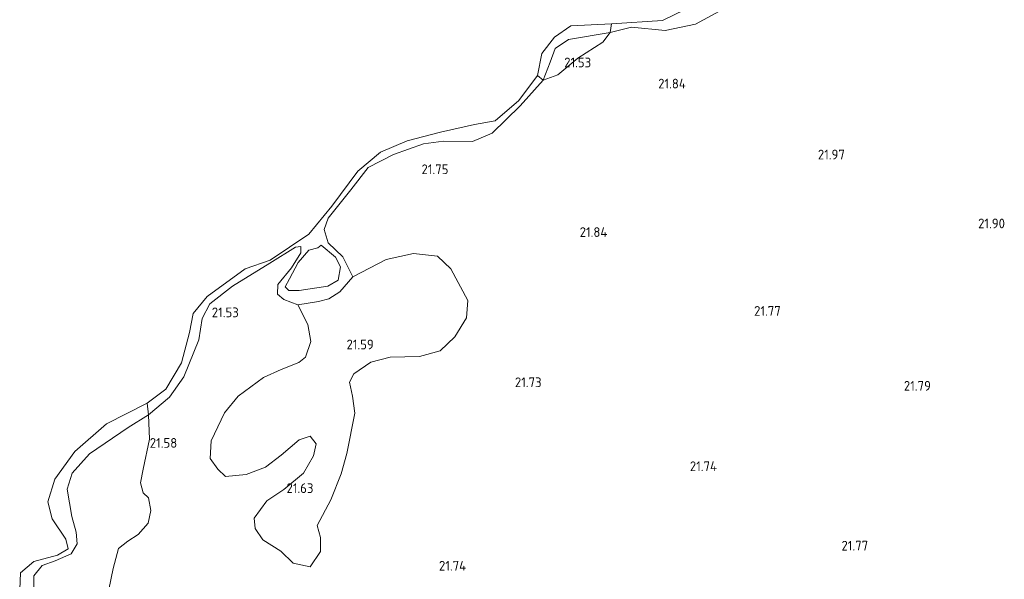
# Model space of a CAD drawing. Header units: metres. Extents: x 185049 to 189876, y 349292 to 352302.
# Tile 6 of 256: x 186646 to 186829, y 349884 to 349988. Entities that reach past the tile are written whole.
import ezdxf
from ezdxf.enums import TextEntityAlignment as Align

# ---------------------------------------------------------------- set-up
doc = ezdxf.new("R2010")
doc.units = ezdxf.units.M
for name, color, linetype, lineweight in [('B-WE-GR-GRAS-GV', 60, 'Continuous', 13), ('B-WE-GW-TALUD_KRUIN-G', 90, 'Continuous', 18), ('B-WE-OG-TERREIN_GROEN-GV', 7, 'Continuous', 18), ('B-WE-OG-WATER_POEL-GV', 7, 'Continuous', 18), ('X-XX-AL-HOOGTELABEL-S', 7, 'Continuous', 25)]:
    doc.layers.add(name, color=color, linetype=linetype, lineweight=lineweight)
doc.styles.add('NLCS-ISO-ANNOTATIVE-T18', font='NLCS-ISO.ttf', dxfattribs={"height": 1.8})

# ---------------------------------------------------------------- blocks, each defined once
blk = doc.blocks.new('SAL-HOOGTELABEL-SO')
at = {"color": 0, "linetype": 'ByBlock', "lineweight": -2, "style": 'NLCS-ISO-ANNOTATIVE-T18'}
blk.add_attdef('HOOGTE', text='', height=1.8, dxfattribs=at).set_placement((2.79, 0), align=Align.RIGHT)

msp = doc.modelspace()

# ---------------------------------------------------------------- linework, layer by layer
at = {"layer": 'B-WE-GR-GRAS-GV'}
for points in [[(186771.581, 349987.099, 21.468), (186765.958, 349985.975, 21.201), (186759.769, 349986.565, 21.059), (186755.771, 349985.611, 21.02), (186756.04, 349987.198, 21.104), (186765.481, 349987.827, 21.104), (186771.724, 349990.837, 21.104), (186780.394, 349997.352, 21.104), (186784.3863, 350000, 21.104), (186791.9506, 350000, 21.6171), (186789.702, 349999.268, 21.624), (186787.162, 349998.561, 21.616), (186785.409, 349997.298, 21.632), (186783.987, 349995.139, 21.68), (186776.726, 349989.893, 21.546)], [(186733.94, 349966.957, 21.587), (186730.277, 349965.423, 21.587), (186724.94, 349965.478, 21.481), (186721.215, 349964.967, 21.428), (186715.672, 349962.98, 21.446), (186710.984, 349960.561, 21.393), (186707.738, 349956.424, 21.352), (186703.532, 349951.203, 21.222), (186702.799, 349949.097, 21.21), (186703.547, 349946.656, 21.216), (186706.27, 349944.042, 21.263), (186708.1, 349940.312, 21.322), (186705.716, 349937.554, 21.417), (186703.668, 349936.278, 21.422), (186701.755, 349935.759, 21.411), (186697.964, 349935.116, 21.381), (186695.333, 349936.115, 21.157), (186694.184, 349937.108, 21.116), (186694.257, 349938.887, 21.11), (186696.741, 349942.006, 21.092), (186698.465, 349944.766, 21.051), (186698.47, 349945.92, 21.063), (186697.514, 349945.825, 21.063), (186692.725, 349942.879, 21.087), (186685.855, 349938.592, 21.01), (186681.657, 349935.348, 20.998), (186680.196, 349932.619, 20.998), (186679.587, 349928.635, 20.998), (186676.791, 349921.794, 21.033), (186674.14, 349918.017, 21.045), (186670.272, 349914.771, 21.087), (186670.05, 349916.963, 21.104), (186673.486, 349919.519, 21.104), (186676.373, 349924.416, 21.104), (186677.879, 349930.01, 21.104), (186678.519, 349933.566, 21.104), (186681.168, 349936.684, 21.104), (186688.206, 349941.795, 21.104), (186692.825, 349943.423, 21.104), (186699.961, 349948.236, 21.104), (186704.233, 349953.424, 21.104), (186709.07, 349959.894, 21.104), (186713.235, 349963.402, 21.104), (186718.186, 349965.523, 21.104), (186724.353, 349967.112, 21.104), (186730.684, 349968.535, 21.104), (186734.509, 349969.244, 21.104), (186738.873, 349972.982, 21.104), (186742.312, 349977.625, 21.104), (186743.407, 349976.781, 21.421), (186739.134, 349972.009, 21.499)], [(186702.282, 349946.225, 20.745), (186701.621, 349945.733, 20.745), (186699.972, 349945.246, 20.745), (186698.019, 349943.014, 20.745), (186696.392, 349939.957, 20.745), (186695.562, 349938.477, 20.745), (186696.284, 349937.783, 20.745), (186698.195, 349937.808, 20.745), (186703.469, 349938.609, 20.745), (186705.418, 349939.689, 20.745), (186705.856, 349942.191, 20.745), (186704.941, 349943.973, 20.745)]]:
    msp.add_polyline3d(points, close=True, dxfattribs=at)
msp.add_polyline3d([(186662.923, 349882.416, 21.558), (186663.73, 349886.3, 21.517), (186664.701, 349890.019, 21.252), (186666.452, 349891.363, 21.187), (186668.335, 349892.64, 21.252), (186670.222, 349894.741, 21.34), (186670.726, 349897.045, 21.375), (186670.274, 349899.419, 21.358), (186669.257, 349900.345, 21.352), (186668.77, 349902.159, 21.31), (186669.308, 349904.694, 21.328), (186670.484, 349910.29, 21.316), (186670.272, 349914.771, 21.087), (186674.14, 349918.017, 21.045), (186676.791, 349921.794, 21.033), (186679.587, 349928.635, 20.998), (186680.196, 349932.619, 20.998), (186681.657, 349935.348, 20.998), (186685.855, 349938.592, 21.01), (186692.725, 349942.879, 21.087), (186697.514, 349945.825, 21.063), (186698.47, 349945.92, 21.063), (186698.465, 349944.766, 21.051), (186696.741, 349942.006, 21.092), (186694.257, 349938.887, 21.11), (186694.184, 349937.108, 21.116), (186695.333, 349936.115, 21.157), (186697.964, 349935.116, 21.381), (186699.761, 349931.484, 21.54), (186700.341, 349928.385, 21.564), (186699.341, 349925.424, 21.587), (186698.118, 349924.474, 21.605), (186694.818, 349923.169, 21.623), (186691.583, 349921.667, 21.576), (186686.891, 349918.26, 21.576), (186684.341, 349915.174, 21.546), (186681.882, 349909.979, 21.576), (186681.703, 349906.685, 21.587), (186683.112, 349904.736, 21.658), (186684.556, 349903.346, 21.67), (186688.379, 349903.725, 21.652), (186691.943, 349905.061, 21.646), (186694.818, 349907.323, 21.587), (186698.157, 349910.175, 21.576), (186700.203, 349910.793, 21.564), (186701.317, 349909.404, 21.54), (186700.847, 349907.166, 21.564), (186698.988, 349903.978, 21.564), (186695.319, 349900.962, 21.641), (186692.18, 349898.834, 21.67), (186689.828, 349895.648, 21.723), (186690.018, 349893.736, 21.729), (186691.426, 349891.622, 21.752), (186694.81, 349889.499, 21.747), (186697.074, 349887.283, 21.752), (186700.201, 349886.611, 21.729), (186702.124, 349889.436, 21.676), (186702.135, 349892.072, 21.646), (186701.518, 349894.282, 21.67), (186704.074, 349899.015, 21.635), (186705.939, 349903.85, 21.682), (186707.009, 349907.602, 21.67), (186708.49, 349915.107, 21.646), (186708.074, 349918.206, 21.599), (186707.492, 349920.811, 21.593), (186708.289, 349922.389, 21.552), (186711.428, 349924.517, 21.505), (186715.023, 349925.425, 21.517), (186720.459, 349925.567, 21.564), (186724.285, 349926.606, 21.605), (186726.997, 349929.197, 21.611), (186729.186, 349932.713, 21.599), (186729.43, 349935.974, 21.582), (186726.259, 349941.785, 21.499), (186723.831, 349944.167, 21.446), (186719.385, 349944.68, 21.446), (186714.274, 349943.548, 21.493), (186708.1, 349940.312, 21.322), (186706.27, 349944.042, 21.263), (186703.547, 349946.656, 21.216), (186702.799, 349949.097, 21.21), (186703.532, 349951.203, 21.222), (186707.738, 349956.424, 21.352), (186710.984, 349960.561, 21.393), (186715.672, 349962.98, 21.446), (186721.215, 349964.967, 21.428), (186724.94, 349965.478, 21.481), (186730.277, 349965.423, 21.587), (186733.94, 349966.957, 21.587), (186739.134, 349972.009, 21.499), (186743.407, 349976.781, 21.421), (186746.088, 349977.739, 21.593), (186749.829, 349980.8, 21.405), (186754.404, 349983.772, 21.208), (186755.771, 349985.611, 21.02), (186759.769, 349986.565, 21.059), (186765.958, 349985.975, 21.201), (186771.581, 349987.099, 21.468), (186776.726, 349989.893, 21.546)], dxfattribs=at)
at = {"layer": 'B-WE-GW-TALUD_KRUIN-G'}
for points in [[(186739.134, 349972.009, 21.499), (186743.407, 349976.781, 21.421), (186744.647, 349980.114, 21.381), (186745.576, 349982.614, 21.303), (186748.084, 349984.318, 21.161), (186755.771, 349985.611, 21.02), (186759.769, 349986.565, 21.059), (186765.958, 349985.975, 21.201), (186771.581, 349987.099, 21.468), (186776.726, 349989.893, 21.546), (186783.987, 349995.139, 21.68)], [(186739.134, 349972.009, 21.499), (186733.94, 349966.957, 21.587), (186730.277, 349965.423, 21.587), (186724.94, 349965.478, 21.481), (186721.215, 349964.967, 21.428), (186715.672, 349962.98, 21.446), (186710.984, 349960.561, 21.393), (186707.738, 349956.424, 21.352), (186703.532, 349951.203, 21.222), (186702.799, 349949.097, 21.21), (186703.547, 349946.656, 21.216), (186706.27, 349944.042, 21.263), (186708.1, 349940.312, 21.322), (186705.716, 349937.554, 21.417), (186703.668, 349936.278, 21.422), (186701.755, 349935.759, 21.411), (186697.964, 349935.116, 21.381), (186695.333, 349936.115, 21.157), (186694.184, 349937.108, 21.116), (186694.257, 349938.887, 21.11), (186696.741, 349942.006, 21.092), (186698.465, 349944.766, 21.051), (186698.47, 349945.92, 21.063), (186697.514, 349945.825, 21.063), (186692.725, 349942.879, 21.087), (186685.855, 349938.592, 21.01), (186681.657, 349935.348, 20.998), (186680.196, 349932.619, 20.998), (186679.587, 349928.635, 20.998), (186676.791, 349921.794, 21.033), (186674.14, 349918.017, 21.045), (186670.272, 349914.771, 21.087), (186666.539, 349912.447, 21.098), (186659.37, 349907.568, 21.033), (186656.16, 349903.99, 21.028), (186655.225, 349900.996, 21.039), (186656.06, 349895.952, 21.022), (186656.905, 349893.049, 21.045), (186657.061, 349890.907, 21.087), (186655.933, 349889.001, 21.11), (186652.996, 349887.761, 21.122), (186650.554, 349886.849, 21.145), (186649.031, 349884.978, 21.169), (186649.017, 349881.683, 21.181)]]:
    msp.add_polyline3d(points, dxfattribs=at)
at = {"layer": 'B-WE-OG-TERREIN_GROEN-GV'}
for points in [[(186744.647, 349980.114, 21.381), (186743.407, 349976.781, 21.421), (186742.312, 349977.625, 21.104), (186743.159, 349981.706, 21.104), (186745.451, 349984.728, 21.104), (186748.487, 349986.826, 21.104), (186756.04, 349987.198, 21.104), (186755.771, 349985.611, 21.02), (186748.084, 349984.318, 21.161), (186745.576, 349982.614, 21.303)], [(186746.088, 349977.739, 21.593), (186743.407, 349976.781, 21.421), (186744.647, 349980.114, 21.381), (186745.576, 349982.614, 21.303), (186748.084, 349984.318, 21.161), (186755.771, 349985.611, 21.02), (186754.404, 349983.772, 21.208), (186749.829, 349980.8, 21.405)], [(186708.49, 349915.107, 21.646), (186707.009, 349907.602, 21.67), (186705.939, 349903.85, 21.682), (186704.074, 349899.015, 21.635), (186701.518, 349894.282, 21.67), (186702.135, 349892.072, 21.646), (186702.124, 349889.436, 21.676), (186700.201, 349886.611, 21.729), (186697.074, 349887.283, 21.752), (186694.81, 349889.499, 21.747), (186691.426, 349891.622, 21.752), (186690.018, 349893.736, 21.729), (186689.828, 349895.648, 21.723), (186692.18, 349898.834, 21.67), (186695.319, 349900.962, 21.641), (186698.988, 349903.978, 21.564), (186700.847, 349907.166, 21.564), (186701.317, 349909.404, 21.54), (186700.203, 349910.793, 21.564), (186698.157, 349910.175, 21.576), (186694.818, 349907.323, 21.587), (186691.943, 349905.061, 21.646), (186688.379, 349903.725, 21.652), (186684.556, 349903.346, 21.67), (186683.112, 349904.736, 21.658), (186681.703, 349906.685, 21.587), (186681.882, 349909.979, 21.576), (186684.341, 349915.174, 21.546), (186686.891, 349918.26, 21.576), (186691.583, 349921.667, 21.576), (186694.818, 349923.169, 21.623), (186698.118, 349924.474, 21.605), (186699.341, 349925.424, 21.587), (186700.341, 349928.385, 21.564), (186699.761, 349931.484, 21.54), (186697.964, 349935.116, 21.381), (186701.755, 349935.759, 21.411), (186703.668, 349936.278, 21.422), (186705.716, 349937.554, 21.417), (186708.1, 349940.312, 21.322), (186714.274, 349943.548, 21.493), (186719.385, 349944.68, 21.446), (186723.831, 349944.167, 21.446), (186726.259, 349941.785, 21.499), (186729.43, 349935.974, 21.582), (186729.186, 349932.713, 21.599), (186726.997, 349929.197, 21.611), (186724.285, 349926.606, 21.605), (186720.459, 349925.567, 21.564), (186715.023, 349925.425, 21.517), (186711.428, 349924.517, 21.505), (186708.289, 349922.389, 21.552), (186707.492, 349920.811, 21.593), (186708.074, 349918.206, 21.599)]]:
    msp.add_polyline3d(points, close=True, dxfattribs=at)
for points in [[(186646.417, 349882.435, 21.104), (186646.561, 349885.499, 21.104), (186649.041, 349887.63, 21.104), (186653.427, 349888.798, 21.104), (186655.409, 349889.943, 21.104), (186654.988, 349891.724, 21.104), (186652.434, 349895.49, 21.104), (186651.656, 349898.689, 21.104), (186652.925, 349902.835, 21.104), (186656.604, 349907.992, 21.104), (186662.489, 349913.107, 21.104), (186670.05, 349916.963, 21.104), (186670.272, 349914.771, 21.087), (186666.539, 349912.447, 21.098), (186659.37, 349907.568, 21.033), (186656.16, 349903.99, 21.028), (186655.225, 349900.996, 21.039), (186656.06, 349895.952, 21.022), (186656.905, 349893.049, 21.045), (186657.061, 349890.907, 21.087), (186655.933, 349889.001, 21.11), (186652.996, 349887.761, 21.122), (186650.554, 349886.849, 21.145), (186649.031, 349884.978, 21.169), (186649.017, 349881.683, 21.181)], [(186649.017, 349881.683, 21.181), (186649.031, 349884.978, 21.169), (186650.554, 349886.849, 21.145), (186652.996, 349887.761, 21.122), (186655.933, 349889.001, 21.11), (186657.061, 349890.907, 21.087), (186656.905, 349893.049, 21.045), (186656.06, 349895.952, 21.022), (186655.225, 349900.996, 21.039), (186656.16, 349903.99, 21.028), (186659.37, 349907.568, 21.033), (186666.539, 349912.447, 21.098), (186670.272, 349914.771, 21.087), (186670.484, 349910.29, 21.316), (186669.308, 349904.694, 21.328), (186668.77, 349902.159, 21.31), (186669.257, 349900.345, 21.352), (186670.274, 349899.419, 21.358), (186670.726, 349897.045, 21.375), (186670.222, 349894.741, 21.34), (186668.335, 349892.64, 21.252), (186666.452, 349891.363, 21.187), (186664.701, 349890.019, 21.252), (186663.73, 349886.3, 21.517), (186662.923, 349882.416, 21.558)]]:
    msp.add_polyline3d(points, dxfattribs=at)
at = {"layer": 'B-WE-OG-WATER_POEL-GV'}
msp.add_polyline3d([(186771.724, 349990.837, 21.104), (186765.481, 349987.827, 21.104), (186756.04, 349987.198, 21.104), (186748.487, 349986.826, 21.104), (186745.451, 349984.728, 21.104), (186743.159, 349981.706, 21.104), (186742.312, 349977.625, 21.104), (186738.873, 349972.982, 21.104), (186734.509, 349969.244, 21.104), (186730.684, 349968.535, 21.104), (186724.353, 349967.112, 21.104), (186718.186, 349965.523, 21.104), (186713.235, 349963.402, 21.104), (186709.07, 349959.894, 21.104), (186704.233, 349953.424, 21.104), (186699.961, 349948.236, 21.104), (186692.825, 349943.423, 21.104), (186688.206, 349941.795, 21.104), (186681.168, 349936.684, 21.104), (186678.519, 349933.566, 21.104), (186677.879, 349930.01, 21.104), (186676.373, 349924.416, 21.104), (186673.486, 349919.519, 21.104), (186670.05, 349916.963, 21.104), (186662.489, 349913.107, 21.104), (186656.604, 349907.992, 21.104), (186652.925, 349902.835, 21.104), (186651.656, 349898.689, 21.104), (186652.434, 349895.49, 21.104), (186654.988, 349891.724, 21.104), (186655.409, 349889.943, 21.104), (186653.427, 349888.798, 21.104), (186649.041, 349887.63, 21.104), (186646.561, 349885.499, 21.104), (186646.417, 349882.435, 21.104)], dxfattribs=at)
msp.add_polyline3d([(186698.195, 349937.808, 20.745), (186696.284, 349937.783, 20.745), (186695.562, 349938.477, 20.745), (186696.392, 349939.957, 20.745), (186698.019, 349943.014, 20.745), (186699.972, 349945.246, 20.745), (186701.621, 349945.733, 20.745), (186702.282, 349946.225, 20.745), (186704.941, 349943.973, 20.745), (186705.856, 349942.191, 20.745), (186705.418, 349939.689, 20.745), (186703.469, 349938.609, 20.745)], close=True, dxfattribs=at)

# ---------------------------------------------------------------- block references
at = {"layer": 'X-XX-AL-HOOGTELABEL-S'}
for p, values in [((186749.478, 349979.136, 21.53), {'HOOGTE': '21.53'}), ((186767.009, 349975.217, 21.841), {'HOOGTE': '21.84'}), ((186796.471, 349962.08, 21.965), {'HOOGTE': '21.97'}), ((186723.04, 349959.353, 21.749), {'HOOGTE': '21.75'}), ((186826.125, 349949.323, 21.903), {'HOOGTE': '21.90'}), ((186752.476, 349947.722, 21.841), {'HOOGTE': '21.84'}), ((186684.209, 349932.847, 21.526), {'HOOGTE': '21.53'}), ((186784.597, 349933.118, 21.767), {'HOOGTE': '21.77'}), ((186709.213, 349926.904, 21.592), {'HOOGTE': '21.59'}), ((186740.296, 349919.903, 21.732), {'HOOGTE': '21.73'}), ((186812.398, 349919.245, 21.786), {'HOOGTE': '21.79'}), ((186672.803, 349908.673, 21.577), {'HOOGTE': '21.58'}), ((186772.785, 349904.353, 21.736), {'HOOGTE': '21.74'}), ((186698.036, 349900.292, 21.628), {'HOOGTE': '21.63'}), ((186800.784, 349889.641, 21.767), {'HOOGTE': '21.77'}), ((186726.315, 349885.925, 21.744), {'HOOGTE': '21.74'})]:
    msp.add_blockref('SAL-HOOGTELABEL-SO', p, dxfattribs=at).add_auto_attribs(values)

doc.saveas('drawing.dxf')
